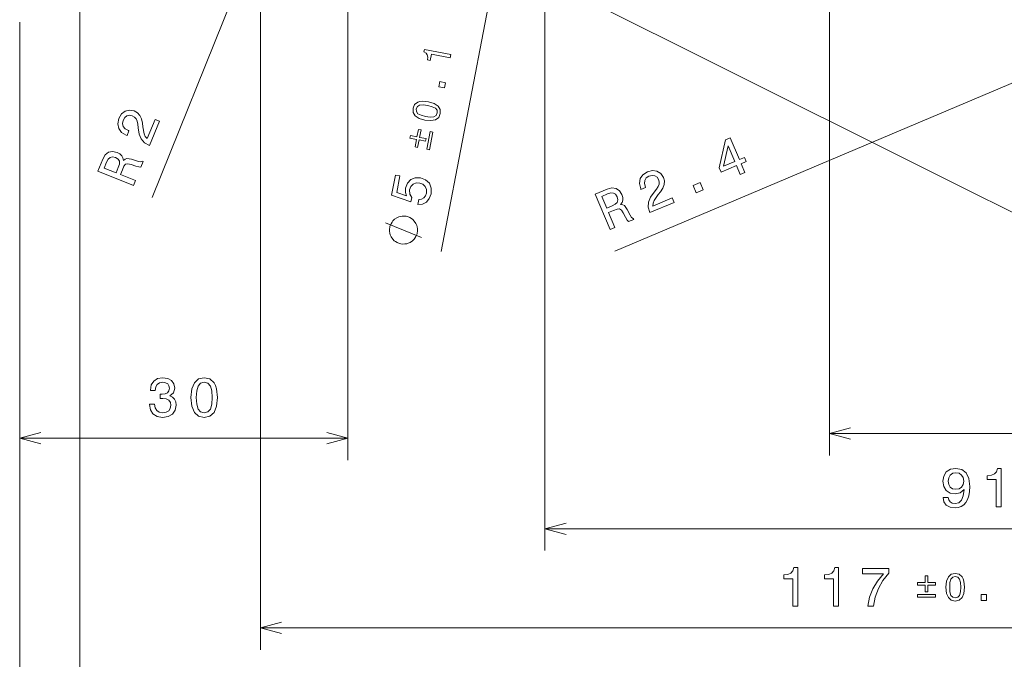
# Model space of a CAD drawing. Extents: x 0 to 594, y 0 to 420.
# Tile 6 of 33: x 71 to 161, y 62 to 120. Entities that reach past the tile are written whole.
import ezdxf

# ---------------------------------------------------------------- set-up
doc = ezdxf.new("R2010")
doc.units = 0

msp = doc.modelspace()

# ---------------------------------------------------------------- linework, layer by layer
at = {"color": 7, "lineweight": 13}
for p, q in [((93, 158.440002), (93, 62.603943)), ((145, 158.440002), (145, 80.375336)), ((109.515442, 99.016296), (120.418709, 155.86705)), ((76.5, 151.399994), (76.5, 53.348)), ((118.999191, 146.500748), (118.999191, 71.674759)), ((101, 132.699997), (101, 79.959015)), ((93, 128.5), (83.109726, 103.957397)), ((194.998138, 128.501434), (125.374863, 99.054886)), ((71, 120), (71, 33.643051)), ((71, 120), (71, 79.959015)), ((71, 120), (71, 44.318169)), ((71, 81.959015), (101, 81.959015)), ((145, 82.375336), (210, 82.375336)), ((118.999191, 73.674759), (210, 73.674759)), ((93, 64.603943), (210, 64.603943))]:
    msp.add_line(p, q, dxfattribs=at)
for points in [[(90.754486, 138.07164), (228.476013, 69.271667), (319.520691, 69.271667)], [(107.727036, 100.309639), (104.421539, 101.656349)], [(146.931854, 82.892975), (145, 82.375336), (146.931854, 81.857697)], [(72.931854, 82.476654), (71, 81.959015), (72.931854, 81.441376)], [(99.068146, 81.441376), (101, 81.959015), (99.068146, 82.476654)], [(120.931046, 74.192398), (118.999191, 73.674759), (120.931046, 73.15712)], [(94.931854, 65.121582), (93, 64.603943), (94.931854, 64.086304)]]:
    msp.add_lwpolyline(points, dxfattribs=at)
for points in [[(110.340775, 116.72522), (110.401291, 117.040726), (107.977798, 117.505516), (107.932587, 117.269753), (108.132111, 117.166786), (108.25032, 117.014709), (108.296959, 116.80806), (108.274162, 116.539246), (108.520325, 116.492035), (108.628044, 117.053696)], [(109.814278, 113.979988), (109.906036, 114.45845), (109.38945, 114.557526), (109.297684, 114.079071)], [(108.031982, 111.040665), (108.586288, 110.988274), (109.005852, 111.076752), (109.291481, 111.291565), (109.436905, 111.637512), (109.429123, 112.009247), (109.24324, 112.314499), (108.885513, 112.548454), (108.351822, 112.708328), (107.800316, 112.756584), (107.572723, 112.731934), (107.377953, 112.672234), (107.092316, 112.45742), (106.944084, 112.115608), (106.954674, 111.739738), (107.144035, 111.433823), (107.501091, 111.196404)], [(82.870705, 108.715073), (83.769867, 110.946327), (83.367584, 111.108444), (82.656921, 109.344955), (82.476662, 109.531784), (82.362091, 109.773697), (82.239212, 110.426758), (82.210098, 110.759293), (82.133369, 111.149078), (81.988083, 111.463181), (81.762993, 111.700691), (81.468437, 111.873764), (81.043472, 111.952591), (80.646141, 111.857147), (80.313957, 111.599525), (80.068481, 111.19278), (79.967041, 110.71167), (80.049286, 110.281601), (80.311516, 109.920372), (80.744446, 109.658913), (80.809937, 109.632523), (80.981476, 110.058197), (80.944054, 110.073273), (80.642937, 110.243553), (80.459946, 110.464104), (80.391319, 110.725563), (80.447311, 111.012932), (80.603416, 111.265388), (80.801414, 111.419403), (81.036629, 111.47686), (81.284683, 111.431274), (81.486664, 111.311813), (81.633278, 111.149422), (81.731995, 110.935646), (81.789383, 110.673279), (81.827858, 110.336967), (81.933136, 109.761688), (82.111801, 109.314514), (82.40873, 108.971924), (82.856667, 108.720726)], [(108.09581, 111.373505), (107.681625, 111.481697), (107.396606, 111.626221), (107.24971, 111.816154), (107.231857, 112.060417), (107.33815, 112.277275), (107.544891, 112.399384), (107.863152, 112.428207), (108.287979, 112.375488), (108.70565, 112.266624), (108.990662, 112.122101), (109.137558, 111.932167), (109.152611, 111.692039), (109.049118, 111.471046), (108.842377, 111.348938), (108.524124, 111.320114)], [(108.095886, 109.106018), (108.141769, 109.345245), (107.541962, 109.460274), (107.673622, 110.146759), (107.437866, 110.191971), (107.306206, 109.505493), (106.709869, 109.619865), (106.663986, 109.380638), (107.26033, 109.266266), (107.128662, 108.579788), (107.364426, 108.534569), (107.496086, 109.221046)], [(108.199989, 108.374321), (108.439217, 108.328438), (108.748413, 109.940628), (108.509186, 109.986504)], [(136.848419, 106.079063), (137.266479, 106.255867), (136.928574, 107.054787), (137.388412, 107.249268), (137.231262, 107.620865), (136.771423, 107.426376), (135.932571, 109.409737), (135.509888, 109.230965), (134.920959, 106.687553), (135.093842, 106.278801), (136.510529, 106.877975)], [(81.401726, 105.069809), (81.577034, 105.504837), (80.206467, 106.057152), (80.385544, 106.501534), (80.531532, 106.823318), (80.679962, 107.002747), (80.879562, 107.052803), (81.1744, 106.988365), (81.604813, 106.842094), (81.892113, 106.758949), (82.078445, 106.7491), (82.276382, 107.240265), (82.1875, 107.276077), (82.013168, 107.221268), (81.754852, 107.281868), (81.217758, 107.460251), (80.797462, 107.537186), (80.632484, 107.478607), (80.475746, 107.346031), (80.434204, 107.580261), (80.323265, 107.777214), (80.151382, 107.944351), (79.914772, 108.072327), (79.495453, 108.165184), (79.125359, 108.096832), (78.823196, 107.859734), (78.592735, 107.463249), (78.155403, 106.378029)], [(135.326859, 106.815414), (135.742401, 108.694122), (136.353363, 107.249573)], [(78.94133, 107.181404), (79.084381, 107.455429), (79.254311, 107.620758), (79.468925, 107.681076), (79.743164, 107.619499), (79.995621, 107.463394), (80.108444, 107.271118), (80.105934, 107.022011), (80.010559, 106.717896), (79.808861, 106.217377), (78.728317, 106.652824)], [(128.577774, 102.581055), (130.793365, 103.518127), (130.62442, 103.917587), (128.873306, 103.176971), (128.87851, 103.436531), (128.969116, 103.6884), (129.345215, 104.236252), (129.560333, 104.491501), (129.782425, 104.820892), (129.902496, 105.145462), (129.912018, 105.472557), (129.826843, 105.803406), (129.582855, 106.160179), (129.234894, 106.374413), (128.817947, 106.428047), (128.356506, 106.315025), (127.944, 106.04747), (127.69725, 105.685753), (127.626282, 105.245056), (127.746445, 104.753777), (127.773956, 104.688751), (128.19664, 104.867523), (128.180923, 104.904678), (128.089142, 105.238213), (128.116318, 105.523499), (128.253189, 105.756607), (128.496338, 105.919678), (128.785385, 105.987167), (129.034225, 105.955521), (129.240906, 105.829376), (129.383606, 105.621422), (129.441467, 105.394012), (129.429825, 105.175537), (129.347977, 104.954742), (129.202545, 104.728958), (128.991364, 104.464417), (128.657959, 103.98391), (128.467117, 103.541794), (128.433838, 103.089661), (128.571869, 102.594994)], [(107.376907, 103.330276), (107.80394, 103.361351), (108.16748, 103.543251), (108.43399, 103.861862), (108.595673, 104.303291), (108.602463, 104.820633), (108.434814, 105.258469), (108.095978, 105.580208), (107.618729, 105.769302), (107.141953, 105.773445), (106.734795, 105.605049), (106.430763, 105.278221), (106.254417, 104.813934), (106.242615, 104.431061), (106.350967, 104.112442), (105.451355, 104.428764), (105.740128, 105.934464), (105.333984, 106.01236), (104.981567, 104.174805), (106.752014, 103.552826), (106.828003, 103.949066), (106.650314, 104.280983), (106.636406, 104.663651), (106.751686, 104.970184), (106.956726, 105.182487), (107.228867, 105.289482), (107.551361, 105.284119), (107.852936, 105.169792), (108.065239, 104.964752), (108.172234, 104.692612), (108.16687, 104.370125), (108.081856, 104.114265), (107.928993, 103.933044), (107.722183, 103.818649), (107.46524, 103.790901)], [(132.831543, 104.380157), (133.472534, 104.65126), (133.179825, 105.343338), (132.538834, 105.072243)], [(124.958092, 101.050148), (125.39006, 101.232849), (124.814468, 102.593796), (125.255722, 102.780426), (125.586761, 102.904007), (125.818634, 102.925415), (125.994949, 102.819283), (126.157303, 102.56488), (126.35733, 102.156662), (126.501106, 101.894402), (126.625603, 101.755402), (127.113312, 101.961678), (127.075989, 102.049934), (126.914154, 102.134804), (126.774841, 102.360626), (126.522293, 102.867096), (126.280281, 103.219223), (126.122368, 103.294807), (125.917831, 103.312332), (126.054512, 103.507042), (126.115807, 103.724617), (126.112976, 103.964355), (126.036728, 104.222321), (125.806686, 104.584984), (125.497124, 104.799026), (125.115906, 104.845879), (124.672333, 104.729454), (123.594727, 104.273689)], [(124.718552, 104.283562), (125.013672, 104.375534), (125.250732, 104.37175), (125.444901, 104.262222), (125.594749, 104.024429), (125.662247, 103.73539), (125.605591, 103.519775), (125.427284, 103.345795), (125.144485, 103.198807), (124.647476, 102.988609), (124.19368, 104.061577)], [(106.31601, 102.243355), (106.201431, 102.265327), (105.961288, 102.251991), (105.778427, 102.227661), (105.652863, 102.192352), (105.45903, 102.110733), (105.254196, 101.971832), (105.106659, 101.821938), (105.02739, 101.718346), (104.937141, 101.557465), (104.835907, 101.339294), (104.813927, 101.224716), (104.791946, 101.110138), (104.80529, 100.869995), (104.82962, 100.687134), (104.864929, 100.561569), (104.946548, 100.367729), (105.085449, 100.162903), (105.235352, 100.015358), (105.338943, 99.936096), (105.499817, 99.84584), (105.717987, 99.744606), (105.832565, 99.722626), (105.947144, 99.700653), (106.187286, 99.713997), (106.370148, 99.738319), (106.495712, 99.773636), (106.689552, 99.855255), (106.894379, 99.994156), (107.041924, 100.144051), (107.121185, 100.247643), (107.211441, 100.408524), (107.312675, 100.626694), (107.334656, 100.741272), (107.356628, 100.85585), (107.343292, 101.095993), (107.318954, 101.278847), (107.283646, 101.404419), (107.202026, 101.598259), (107.063126, 101.803085), (106.913223, 101.950623), (106.809631, 102.029892), (106.648758, 102.12014), (106.430588, 102.221382)], [(82.861099, 85.058441), (82.861099, 85.023132), (82.941788, 84.538986), (83.178818, 84.175873), (83.552017, 83.943886), (84.046257, 83.858154), (84.570747, 83.943886), (84.964119, 84.165787), (85.216286, 84.518814), (85.30706, 84.972702), (85.266716, 85.270256), (85.155762, 85.512329), (84.974205, 85.698929), (84.732132, 85.835098), (85.059944, 86.10743), (85.175934, 86.541153), (85.100288, 86.934525), (84.88343, 87.232071), (84.530403, 87.418671), (84.046257, 87.48423), (83.592361, 87.403534), (83.244385, 87.181641), (83.017433, 86.828613), (82.941788, 86.359589), (82.941788, 86.324287), (83.390633, 86.324287), (83.430984, 86.647057), (83.562103, 86.879044), (83.773918, 87.020256), (84.071472, 87.070686), (84.333717, 87.030342), (84.52536, 86.924431), (84.641357, 86.75296), (84.686745, 86.520973), (84.641357, 86.273857), (84.520317, 86.10743), (84.308502, 86.006561), (84.021042, 85.976303), (83.824356, 85.981354), (83.824356, 85.582932), (84.071472, 85.593018), (84.389191, 85.54763), (84.626228, 85.42659), (84.767433, 85.229904), (84.817871, 84.972702), (84.76239, 84.680191), (84.616135, 84.463333), (84.384148, 84.327171), (84.076515, 84.281784), (83.758789, 84.332214), (83.526802, 84.483505), (83.380547, 84.725586), (83.325073, 85.058441)], [(86.652596, 85.668671), (86.728241, 84.876877), (86.965271, 84.312042), (87.343513, 83.969101), (87.868011, 83.858154), (88.387466, 83.969101), (88.765709, 84.312042), (88.997696, 84.876877), (89.078384, 85.668671), (88.997696, 86.455414), (88.901871, 86.768097), (88.765709, 87.025299), (88.387466, 87.36824), (87.868011, 87.48423), (87.343513, 87.36824), (86.965271, 87.020256), (86.728241, 86.455414)], [(87.136742, 85.668671), (87.177094, 86.2789), (87.303169, 86.717659), (87.530113, 86.974869), (87.868011, 87.065643), (88.200867, 86.974869), (88.427811, 86.717659), (88.553894, 86.2789), (88.594238, 85.668671), (88.553894, 85.053391), (88.427811, 84.614639), (88.200867, 84.35743), (87.868011, 84.271698), (87.530113, 84.35743), (87.303169, 84.614639), (87.177094, 85.053391)], [(155.385773, 76.542191), (155.461426, 76.143784), (155.678284, 75.836143), (156.021225, 75.644501), (156.475113, 75.573898), (156.772675, 75.609192), (157.039948, 75.699974), (157.266907, 75.856316), (157.458542, 76.078217), (157.609833, 76.355591), (157.720795, 76.698532), (157.786346, 77.091904), (157.811569, 77.545792), (157.72583, 78.256897), (157.478714, 78.776344), (157.085342, 79.08902), (156.545715, 79.199974), (156.051483, 79.109192), (155.678284, 78.867126), (155.436218, 78.493927), (155.355515, 78.024902), (155.436218, 77.540756), (155.673248, 77.172592), (156.026276, 76.940613), (156.475113, 76.86496), (156.949188, 76.960785), (157.307251, 77.253288), (157.226562, 76.693489), (157.06517, 76.295074), (156.818054, 76.058044), (156.480164, 75.982391), (156.217911, 76.0177), (156.026276, 76.128647), (155.900177, 76.305161), (155.849762, 76.542191)], [(160.241394, 75.674759), (160.700333, 75.674759), (160.700333, 79.199974), (160.357391, 79.199974), (160.266602, 78.892334), (160.085052, 78.685562), (159.807678, 78.564529), (159.424393, 78.524185), (159.424393, 78.166115), (160.241394, 78.166115)], [(155.844711, 78.029945), (155.895142, 78.342621), (156.036346, 78.589745), (156.258255, 78.746086), (156.545715, 78.801559), (156.843262, 78.746086), (157.070221, 78.589745), (157.211426, 78.347672), (157.266907, 78.034988), (157.211426, 77.71727), (157.070221, 77.48024), (156.838226, 77.333984), (156.530579, 77.283554), (156.253204, 77.333984), (156.036346, 77.48024), (155.895142, 77.712219)], [(141.637756, 66.603943), (142.09671, 66.603943), (142.09671, 70.129158), (141.753754, 70.129158), (141.662979, 69.821518), (141.48143, 69.614746), (141.204041, 69.493713), (140.82077, 69.453369), (140.82077, 69.095299), (141.637756, 69.095299)], [(145.373779, 66.603943), (145.832733, 66.603943), (145.832733, 70.129158), (145.489777, 70.129158), (145.399002, 69.821518), (145.217453, 69.614746), (144.940063, 69.493713), (144.556793, 69.453369), (144.556793, 69.095299), (145.373779, 69.095299)], [(148.499573, 66.603943), (149.008942, 66.603943), (149.175385, 67.436081), (149.46788, 68.212738), (149.881424, 68.933914), (150.421051, 69.609711), (150.421051, 70.02829), (148.020477, 70.02829), (148.020477, 69.569359), (149.936905, 69.569359), (149.382141, 68.888527), (148.963562, 68.177429), (148.671051, 67.420944)], [(153.757645, 67.898544), (154.001236, 67.898544), (154.001236, 68.509277), (154.700226, 68.509277), (154.700226, 68.749329), (154.001236, 68.749329), (154.001236, 69.356537), (153.757645, 69.356537), (153.757645, 68.749329), (153.058655, 68.749329), (153.058655, 68.509277), (153.757645, 68.509277)], [(155.64563, 68.325699), (155.698578, 67.771454), (155.864502, 67.376068), (156.129272, 67.136002), (156.496429, 67.058334), (156.860046, 67.136002), (157.124817, 67.376068), (157.287201, 67.771454), (157.343689, 68.325699), (157.287201, 68.876419), (157.220123, 69.095299), (157.124817, 69.275345), (156.860046, 69.515396), (156.496429, 69.596596), (156.129272, 69.515396), (155.864502, 69.271812), (155.698578, 68.876419)], [(155.984528, 68.325699), (156.012787, 68.752869), (156.101044, 69.059998), (156.259888, 69.240036), (156.496429, 69.303589), (156.729431, 69.240036), (156.888275, 69.059998), (156.976532, 68.752869), (157.004791, 68.325699), (156.976532, 67.895012), (156.888275, 67.587875), (156.729431, 67.407837), (156.496429, 67.347824), (156.259888, 67.407837), (156.101044, 67.587875), (156.012787, 67.895012)], [(153.058655, 67.658478), (153.058655, 67.414894), (154.700226, 67.414894), (154.700226, 67.658478)], [(158.868057, 67.128944), (159.355225, 67.128944), (159.355225, 67.654953), (158.868057, 67.654953)]]:
    msp.add_lwpolyline(points, close=True, dxfattribs=at)

doc.saveas('drawing.dxf')
